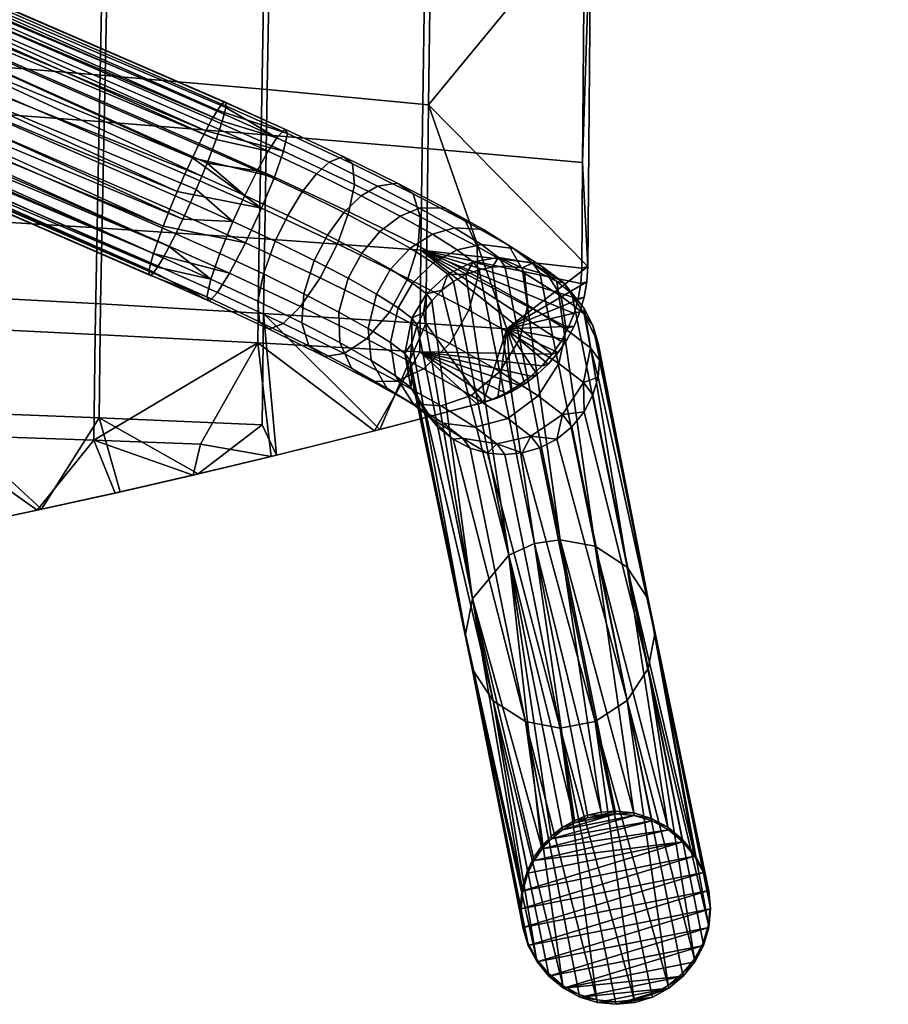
# Model space of a CAD drawing. Header units: millimetres. Extents: x -294 to 294, y -233 to 281.
# Tile 35 of 66: x 175 to 248, y -233 to -150. Entities that reach past the tile are written whole.
import ezdxf

# ---------------------------------------------------------------- set-up
doc = ezdxf.new("R2010")
doc.units = ezdxf.units.MM
doc.header["$MEASUREMENT"] = 0
for name, color, linetype, true_color in [('kryt', 7, 'Continuous', 0x000000), ('nozky', 7, 'Continuous', 0x1e1e1e), ('podnoz', 252, 'Continuous', 0x696969), ('ram', 7, 'Continuous', 0x000000)]:
    doc.layers.add(name, color=color, linetype=linetype, true_color=true_color)

msp = doc.modelspace()

# ---------------------------------------------------------------- meshes
at = {"layer": 'kryt'}
mesh = msp.add_polyface(dxfattribs=at)
corners = [(147.558, -180.503, 458.536), (147.045, -181.369, 448.524), (152.202, -179.626, 449.2), (156.452, -177.235, 459.447), (157.247, -177.576, 449.877), (141.795, -182.814, 447.852), (138.385, -182.865, 457.64), (164.947, -173.024, 460.289), (162.154, -175.214, 450.549), (166.898, -172.538, 451.21), (171.71, -168.729, 460.888), (171.453, -169.55, 451.854), (172.265, -168.97, 451.97), (202.119, -126.137, 461.8), (202.25, -126.132, 456.024), (202.389, -125.679, 456.036), (204.006, -119.295, 461.645), (203.838, -120.387, 456.136), (204.999, -115.025, 456.17), (203.124, -122.734, 461.73), (204.969, -114.801, 461.515), (148.378, -171.325, 445.074), (138.165, -174.237, 443.821), (134.433, -165.484, 440.101), (144.433, -162.847, 441.258), (153.879, -121.013, 431.98), (145.352, -123.623, 431.095), (140.641, -115.709, 428.889), (149.118, -113.813, 429.722), (158.052, -119.576, 432.426), (153.308, -112.783, 430.15), (166.716, -124.252, 435.529), (162.694, -126.341, 435.081), (162.129, -117.9, 432.859), (174.249, -119.107, 436.334), (169.844, -113.531, 433.639), (184.85, -117.496, 440.054), (178.497, -124.627, 439.394), (180.865, -112.644, 436.981), (193.461, -113.513, 443.926), (188.631, -122.275, 443.474), (189.97, -109.265, 440.506), (140.677, -128.842, 431.451), (136.617, -125.875, 430.229), (153.358, -128.284, 433.561), (148.23, -128.51, 432.649), (158.468, -128.059, 434.565), (169.091, -127.591, 437.092), (163.704, -127.829, 435.717), (174.781, -127.341, 438.826), (156.132, -161.958, 443.873), (148.55, -158.663, 440.858), (140.909, -155.342, 438.2), (163.573, -165.192, 447.279), (147.045, -181.369, 448.524), (141.795, -182.814, 447.852), (186.283, -126.834, 443.619), (180.359, -127.095, 440.893), (196.703, -117.678, 447.668), (191.913, -126.587, 446.913), (199.682, -121.739, 451.712), (197.409, -126.345, 451.096), (202.607, -111.454, 451.883), (203.838, -120.387, 456.136), (202.389, -125.679, 456.036), (202.25, -126.132, 456.024), (152.202, -179.626, 449.2), (162.154, -175.214, 450.549), (157.247, -177.576, 449.877), (170.787, -168.328, 451.11), (166.898, -172.538, 451.21), (171.453, -169.55, 451.854), (172.265, -168.97, 451.97)]
mesh.append_faces([[corners[k] for k in face] for face in [(0, 1, 2, 2), (3, 2, 4, 4), (0, 5, 1, 1), (0, 6, 5, 5), (7, 8, 9, 9), (10, 9, 11, 11), (7, 3, 8, 8), (9, 10, 7, 7), (11, 12, 10, 10), (2, 3, 0, 0), (8, 3, 4, 4), (13, 14, 15, 15), (16, 17, 18, 18), (19, 15, 17, 17), (19, 13, 15, 15), (16, 18, 20, 20), (16, 19, 17, 17), (21, 22, 23, 24), (25, 26, 27, 28), (29, 25, 28, 30), (31, 32, 29, 33), (34, 31, 33, 35), (36, 37, 34, 38), (39, 40, 36, 41), (42, 43, 26, 26), (44, 26, 25, 25), (44, 45, 26, 26), (46, 44, 25, 25), (29, 32, 46, 25), (47, 31, 34, 34), (48, 32, 31, 31), (42, 26, 45, 45), (46, 32, 48, 48), (47, 48, 31, 31), (49, 47, 34, 34), (50, 24, 51, 51), (52, 51, 24, 24), (50, 53, 21, 21), (24, 50, 21, 21), (22, 21, 54, 55), (56, 57, 40, 40), (37, 36, 57, 57), (49, 37, 57, 57), (57, 36, 40, 40), (39, 58, 59, 40), (56, 40, 59, 59), (49, 34, 37, 37), (60, 61, 58, 58), (59, 58, 61, 61), (60, 62, 63, 64), (60, 65, 61, 61), (66, 54, 21, 21), (67, 68, 21, 21), (21, 68, 66, 66), (69, 70, 53, 53), (67, 21, 53, 53), (53, 70, 67, 67), (69, 71, 70, 70), (64, 65, 60, 60), (72, 71, 69, 69)]])
at = {"layer": 'nozky'}
mesh = msp.add_polyface(dxfattribs=at)
corners = [(246.692, 260.476), (233.308, 260.476), (247.41, 261.888), (247.85, 263.411), (232.59, 261.888), (245.708, 259.217), (234.292, 259.217), (236.892, 257.394), (243.108, 257.394), (241.588, 256.91), (244.5, 258.175), (240, 256.746), (238.412, 256.91), (235.5, 258.175), (232.15, 263.411), (232, 265), (247.85, 262.903, 2), (247.41, 261.888), (247.85, 263.411), (246.692, 259.968, 2), (245.708, 259.217), (246.692, 260.476), (247.41, 261.38, 2), (244.5, 257.667, 2), (243.108, 257.394), (244.5, 258.175), (241.588, 256.402, 2), (240, 256.746), (241.588, 256.91), (243.108, 256.886, 2), (245.708, 258.709, 2), (232.59, 261.38, 2), (232.59, 261.888), (233.308, 260.476), (232.15, 262.903, 2), (232.15, 263.411), (236.892, 256.886, 2), (236.892, 257.394), (238.412, 256.91), (234.292, 258.709, 2), (234.292, 259.217), (235.5, 258.175), (235.5, 257.667, 2), (233.308, 259.968, 2), (238.412, 256.402, 2), (248, 264.492, 2), (240, 256.238, 2), (232, 264.492, 2), (248, 265), (224.936, -216.732, 2), (224.981, -216.952), (223.794, -217.041), (226.511, -216.889, 2), (223.75, -216.821, 2)]
mesh.append_faces([[corners[k] for k in face] for face in [(0, 1, 2, 2), (3, 2, 4, 4), (0, 5, 6, 6), (7, 8, 9, 9), (8, 7, 10, 10), (5, 10, 6, 6), (9, 11, 12, 12), (10, 7, 13, 13), (13, 6, 10, 10), (0, 6, 1, 1), (4, 14, 3, 3), (15, 3, 14, 14), (2, 1, 4, 4), (9, 12, 7, 7), (16, 17, 18, 18), (19, 20, 21, 21), (22, 21, 17, 17), (23, 24, 25, 25), (26, 27, 28, 28), (29, 28, 24, 24), (30, 25, 20, 20), (31, 32, 33, 33), (34, 35, 32, 32), (36, 37, 38, 38), (39, 40, 41, 41), (42, 41, 37, 37), (40, 43, 33, 33), (44, 38, 27, 27), (22, 19, 21, 21), (19, 30, 20, 20), (17, 16, 22, 22), (29, 26, 28, 28), (24, 23, 29, 29), (25, 30, 23, 23), (16, 18, 45, 45), (39, 43, 40, 40), (43, 31, 33, 33), (41, 42, 39, 39), (44, 27, 46, 46), (44, 36, 38, 38), (37, 36, 42, 42), (46, 27, 26, 26), (32, 31, 34, 34), (35, 34, 47, 47), (48, 45, 18, 18), (49, 50, 51, 51), (49, 52, 50, 50), (51, 53, 49, 49)]])
mesh = msp.add_polyface(dxfattribs=at)
corners = [(231.653, -220.544), (232.389, -221.928), (216.998, -225), (217.142, -223.46), (230.654, -219.319), (219.577, -219.068), (226.555, -217.109), (228.054, -217.568), (229.434, -218.311), (218.771, -219.933), (218.1, -220.907), (232.844, -223.427), (217.156, -226.573), (220.508, -218.328), (224.981, -216.952), (221.54, -217.735), (222.641, -217.304), (217.577, -221.975), (223.794, -217.041), (218.1, -220.907), (217.577, -221.975), (217.533, -221.755, 2), (231.653, -220.544), (230.654, -219.319), (231.608, -220.324, 2), (233.002, -225), (232.844, -223.427), (232.957, -224.78, 2), (232.799, -223.207, 2), (232.389, -221.928), (232.344, -221.708, 2), (218.726, -219.713, 2), (219.577, -219.068), (218.771, -219.933), (220.464, -218.108, 2), (221.54, -217.735), (220.508, -218.328), (219.533, -218.848, 2), (228.054, -217.568), (229.389, -218.091, 2), (229.434, -218.311), (222.597, -217.084, 2), (223.794, -217.041), (222.641, -217.304), (224.981, -216.952), (226.511, -216.889, 2), (226.555, -217.109), (228.009, -217.349, 2), (221.495, -217.515, 2), (218.056, -220.687, 2), (230.61, -219.099, 2), (216.954, -224.78, 2), (217.142, -223.46), (216.998, -225), (217.098, -223.24, 2), (223.75, -216.821, 2)]
mesh.append_faces([[corners[k] for k in face] for face in [(0, 1, 2, 2), (0, 3, 4, 4), (5, 6, 7, 7), (7, 8, 9, 9), (4, 10, 8, 8), (11, 12, 1, 1), (6, 13, 14, 14), (14, 15, 16, 16), (15, 14, 13, 13), (6, 5, 13, 13), (9, 8, 10, 10), (17, 10, 4, 4), (7, 9, 5, 5), (4, 3, 17, 17), (0, 2, 3, 3), (16, 18, 14, 14), (19, 20, 21, 21), (22, 23, 24, 24), (25, 26, 27, 27), (28, 26, 29, 29), (22, 30, 29, 29), (31, 32, 33, 33), (34, 35, 36, 36), (36, 32, 37, 37), (38, 39, 40, 40), (41, 42, 43, 43), (44, 45, 46, 46), (46, 47, 38, 38), (43, 35, 48, 48), (33, 19, 49, 49), (40, 50, 23, 23), (51, 52, 53, 53), (20, 52, 54, 54), (23, 50, 24, 24), (31, 33, 49, 49), (40, 39, 50, 50), (39, 38, 47, 47), (28, 27, 26, 26), (30, 28, 29, 29), (22, 24, 30, 30), (34, 36, 37, 37), (34, 48, 35, 35), (41, 43, 48, 48), (47, 46, 45, 45), (42, 41, 55, 55), (37, 32, 31, 31), (54, 21, 20, 20), (54, 52, 51, 51), (21, 49, 19, 19)]])
mesh = msp.add_polyface(dxfattribs=at)
corners = [(217.611, -228.072), (232.844, -223.427), (233.002, -225), (231.675, -229.454), (220.566, -231.689), (232.404, -228.07), (230.682, -230.681), (232.852, -226.571), (219.346, -230.681), (223.445, -232.891), (229.465, -231.69), (225.019, -233.048), (226.592, -232.891), (228.088, -232.432), (221.946, -232.432), (218.347, -229.456), (217.156, -226.573), (216.998, -225), (232.389, -221.928), (232.807, -226.352, 2), (232.852, -226.571), (233.002, -225), (229.465, -231.69), (228.043, -232.213, 2), (228.088, -232.432), (226.547, -232.671, 2), (226.592, -232.891), (229.421, -231.47, 2), (230.682, -230.681), (225.019, -233.048), (223.445, -232.891), (224.975, -232.828, 2), (223.4, -232.671, 2), (221.946, -232.432), (220.566, -231.689), (221.902, -232.212, 2), (219.346, -230.681), (220.522, -231.469, 2), (231.675, -229.454), (230.637, -230.461, 2), (219.301, -230.461, 2), (218.347, -229.456), (232.404, -228.07), (231.631, -229.234, 2), (218.303, -229.236, 2), (217.611, -228.072), (232.36, -227.85, 2), (217.112, -226.353, 2), (216.998, -225), (217.156, -226.573), (217.567, -227.852, 2), (232.957, -224.78, 2), (216.954, -224.78, 2)]
mesh.append_faces([[corners[k] for k in face] for face in [(0, 1, 2, 2), (3, 4, 5, 5), (6, 4, 3, 3), (7, 5, 8, 8), (9, 10, 11, 11), (12, 11, 13, 13), (10, 13, 11, 11), (6, 10, 14, 14), (2, 7, 15, 15), (4, 6, 14, 14), (14, 10, 9, 9), (4, 8, 5, 5), (0, 16, 1, 1), (7, 8, 15, 15), (0, 2, 15, 15), (17, 18, 16, 16), (19, 20, 21, 21), (22, 23, 24, 24), (25, 26, 24, 24), (27, 22, 28, 28), (25, 29, 26, 26), (30, 29, 31, 31), (30, 32, 33, 33), (34, 33, 35, 35), (36, 34, 37, 37), (28, 38, 39, 39), (40, 41, 36, 36), (42, 43, 38, 38), (44, 45, 41, 41), (46, 42, 20, 20), (47, 48, 49, 49), (49, 45, 50, 50), (21, 51, 19, 19), (22, 27, 23, 23), (43, 39, 38, 38), (27, 28, 39, 39), (29, 25, 31, 31), (34, 35, 37, 37), (33, 32, 35, 35), (30, 31, 32, 32), (24, 23, 25, 25), (46, 20, 19, 19), (41, 40, 44, 44), (48, 47, 52, 52), (50, 47, 49, 49), (44, 50, 45, 45), (43, 42, 46, 46), (36, 37, 40, 40)]])
at = {"layer": 'podnoz'}
mesh = msp.add_polyface(dxfattribs=at)
corners = [(109.851, -122.226, 435.6), (109.461, -123.505, 433.845), (27.605, -87.121, 426.931), (27.767, -86.55, 427.834), (110, -121.265, 438.436), (27.897, -85.962, 429.166), (27.917, -85.589, 430.669), (108.812, -125.305, 432.437), (27.084, -88.671, 425.313), (27.378, -87.83, 426.078), (191.975, -156.841, 447.81), (109.649, -121.372, 441.66), (27.808, -85.49, 432.276), (27.565, -85.696, 433.893), (107.752, -124.695, 446.44), (108.821, -122.652, 444.525), (26.215, -87.941, 437.852), (25.669, -89.019, 438.673), (27.2, -86.205, 435.417), (26.738, -86.976, 436.758), (26.319, -90.677, 424.181), (26.729, -89.629, 424.67), (146.949, -98.696, 439.87), (146.949, -98.397, 442.855), (129.569, -137.887, 446.804), (129.569, -138.185, 443.819), (102.089, -126.21, 442.621), (102.089, -125.911, 445.606), (119.469, -86.422, 441.657), (119.469, -86.721, 438.672), (119.469, -86.721, 438.672), (119.469, -86.422, 441.657), (123.423, -84.974, 441.512), (123.423, -85.273, 438.527), (127.7, -84.399, 441.455), (127.7, -84.698, 438.47), (131.999, -84.771, 441.492), (131.999, -85.069, 438.507), (136.017, -86.03, 441.618), (136.017, -86.328, 438.633), (139.672, -88.115, 441.826), (139.672, -88.413, 438.841), (142.862, -91.007, 442.116), (142.862, -91.305, 439.131), (145.338, -94.524, 442.467), (145.338, -94.823, 439.482), (146.949, -98.397, 442.855), (146.949, -98.696, 439.87), (131.999, -85.069, 438.507), (139.672, -88.413, 438.841), (142.862, -91.305, 439.131), (136.017, -86.328, 438.633), (145.338, -94.823, 439.482), (127.7, -84.698, 438.47), (123.423, -85.273, 438.527), (146.949, -98.696, 439.87), (129.569, -138.185, 443.819), (119.469, -86.721, 438.672), (102.089, -126.21, 442.621), (131.999, -84.771, 441.492), (142.862, -91.007, 442.116), (139.672, -88.115, 441.826), (136.017, -86.03, 441.618), (145.338, -94.524, 442.467), (127.7, -84.399, 441.455), (123.423, -84.974, 441.512), (146.949, -98.397, 442.855), (129.569, -137.887, 446.804), (119.469, -86.422, 441.657), (102.089, -125.911, 445.606), (132.994, -132.068, 441.991), (214.648, -128.473, 441.209), (214.645, -129.035, 438.264), (132.99, -132.63, 439.047), (133.047, -132.628, 444.936), (214.701, -129.033, 444.153)]
mesh.append_faces([[corners[k] for k in face] for face in [(0, 1, 2, 3), (4, 0, 5, 6), (1, 7, 8, 9), (10, 4, 11, 11), (11, 4, 12, 13), (14, 15, 16, 17), (15, 11, 18, 19), (20, 21, 7, 7), (21, 8, 7, 7), (3, 5, 0, 0), (19, 16, 15, 15), (13, 18, 11, 11), (22, 23, 24, 25), (26, 27, 28, 29), (30, 31, 32, 33), (33, 32, 34, 35), (35, 34, 36, 37), (37, 36, 38, 39), (39, 38, 40, 41), (41, 40, 42, 43), (43, 42, 44, 45), (45, 44, 46, 47), (48, 49, 50, 50), (51, 49, 48, 48), (52, 53, 48, 48), (52, 48, 50, 50), (54, 53, 55, 55), (56, 57, 55, 55), (54, 55, 57, 57), (58, 57, 56, 56), (52, 55, 53, 53), (59, 60, 61, 61), (62, 59, 61, 61), (63, 59, 64, 64), (63, 60, 59, 59), (65, 66, 64, 64), (67, 66, 68, 68), (65, 68, 66, 66), (69, 67, 68, 68), (63, 64, 66, 66), (70, 71, 72, 73), (74, 75, 71, 70)]])
mesh = msp.add_polyface(dxfattribs=at)
corners = [(106.996, -129.674, 431.565), (189.561, -164.252, 439.275), (189.079, -165.35, 439.332), (108.812, -125.305, 432.437), (190.486, -162.029, 439.715), (190.036, -163.132, 439.402), (191.771, -158.473, 442.464), (191.544, -159.182, 441.612), (109.461, -123.505, 433.845), (191.251, -160.023, 440.846), (190.895, -160.981, 440.204), (109.851, -122.226, 435.6), (110, -121.265, 438.436), (192.083, -156.941, 446.203), (192.064, -157.314, 444.699), (191.975, -156.841, 447.81), (109.649, -121.372, 441.66), (108.821, -122.652, 444.525), (191.366, -157.557, 450.951), (107.752, -124.695, 446.44), (189.835, -160.371, 454.207), (190.382, -159.292, 453.385), (189.255, -161.577, 454.796), (106.543, -127.273, 447.377), (188.626, -162.949, 455.144), (187.979, -164.427, 455.192), (187.355, -165.925, 454.907), (105.272, -130.249, 447.14), (186.794, -167.35, 454.297), (104.245, -132.938, 445.642), (186.328, -168.614, 453.409), (185.977, -169.659, 452.32), (103.661, -134.781, 443.351), (185.744, -170.457, 451.117), (185.614, -171.045, 449.785), (185.595, -171.418, 448.282), (103.511, -135.742, 440.515), (185.703, -171.517, 446.675), (103.863, -135.635, 437.291), (185.946, -171.311, 445.058), (186.312, -170.802, 443.533), (104.69, -134.355, 434.426), (186.773, -170.031, 442.193), (187.296, -169.066, 441.099), (187.843, -167.988, 440.278), (105.759, -132.312, 432.511), (188.435, -166.755, 439.679), (129.569, -138.185, 443.819), (129.569, -137.887, 446.804), (102.089, -125.911, 445.606), (102.089, -126.21, 442.621)]
mesh.append_faces([[corners[k] for k in face] for face in [(0, 1, 2, 2), (3, 4, 5, 5), (5, 1, 0, 0), (6, 7, 8, 8), (9, 10, 3, 3), (3, 8, 9, 9), (11, 12, 13, 14), (8, 11, 6, 6), (15, 13, 12, 12), (16, 17, 18, 18), (0, 3, 5, 5), (19, 20, 21, 21), (22, 23, 24, 24), (24, 23, 25, 25), (22, 20, 19, 19), (26, 27, 28, 28), (28, 29, 30, 30), (31, 32, 33, 33), (33, 32, 34, 34), (29, 31, 30, 30), (27, 26, 25, 25), (35, 36, 37, 37), (38, 39, 37, 37), (34, 36, 35, 35), (38, 40, 39, 39), (19, 21, 17, 17), (40, 41, 42, 42), (42, 41, 43, 43), (44, 45, 46, 46), (46, 0, 2, 2), (45, 44, 43, 43), (19, 23, 22, 22), (28, 27, 29, 29), (34, 32, 36, 36), (37, 36, 38, 38), (43, 41, 45, 45), (46, 45, 0, 0), (40, 38, 41, 41), (31, 29, 32, 32), (25, 23, 27, 27), (47, 48, 49, 50)]])
mesh = msp.add_polyface(dxfattribs=at)
corners = [(193.685, -164.757, 439.355), (192.675, -166.951, 439.286), (189.561, -164.252, 439.275), (190.036, -163.132, 439.402), (189.079, -165.35, 439.332), (190.486, -162.029, 439.715), (189.255, -161.577, 454.796), (196.185, -163.199, 454.126), (189.835, -160.371, 454.207), (193.73, -168.765, 454.826), (195.097, -165.831, 455.062), (187.979, -164.427, 455.192), (187.355, -165.925, 454.907), (188.626, -162.949, 455.144), (192.387, -171.313, 453.332), (186.794, -167.35, 454.297), (186.328, -168.614, 453.409), (191.36, -172.958, 451.046), (185.977, -169.659, 452.32), (185.744, -170.457, 451.117), (190.685, -173.685, 448.217), (185.614, -171.045, 449.785), (190.798, -171.824, 442.142), (190.461, -173.322, 445), (185.946, -171.311, 445.058), (186.312, -170.802, 443.533), (191.561, -169.644, 440.23), (187.843, -167.988, 440.278), (188.435, -166.755, 439.679), (187.296, -169.066, 441.099), (185.595, -171.418, 448.282), (185.703, -171.517, 446.675), (186.773, -170.031, 442.193), (108.812, -125.305, 432.437), (190.895, -160.981, 440.204), (109.461, -123.505, 433.845), (191.544, -159.182, 441.612), (191.251, -160.023, 440.846), (109.851, -122.226, 435.6), (191.934, -157.902, 443.367), (191.771, -158.473, 442.464), (192.064, -157.314, 444.699), (109.649, -121.372, 441.66), (191.732, -157.048, 449.427), (191.975, -156.841, 447.81), (108.821, -122.652, 444.525), (190.904, -158.328, 452.291), (191.366, -157.557, 450.951), (190.382, -159.292, 453.385), (133.546, -142.999, 449.429), (215.201, -139.404, 448.647), (215.077, -136.462, 449.208), (133.422, -140.057, 449.991), (133.648, -145.709, 447.648), (215.303, -142.114, 446.865), (133.701, -147.49, 444.936), (215.355, -143.895, 444.153), (133.697, -148.052, 441.991), (215.352, -144.458, 441.209), (133.645, -147.493, 439.047), (215.299, -143.898, 438.264), (133.54, -145.714, 436.335), (215.195, -142.119, 435.552), (133.404, -143.005, 434.553), (215.058, -139.41, 433.771), (133.269, -140.064, 433.992), (214.923, -136.469, 433.209), (133.145, -137.121, 434.553), (214.799, -133.526, 433.771), (133.043, -134.411, 436.335), (214.697, -130.816, 435.552), (132.99, -132.63, 439.047), (214.645, -129.035, 438.264), (133.151, -134.406, 447.648), (214.805, -130.812, 446.865), (214.701, -129.033, 444.153), (133.047, -132.628, 444.936), (133.287, -137.115, 449.429), (214.942, -133.52, 448.647)]
mesh.append_faces([[corners[k] for k in face] for face in [(0, 1, 2, 3), (4, 2, 1, 1), (0, 3, 5, 5), (6, 7, 8, 8), (9, 10, 11, 12), (10, 13, 11, 11), (14, 9, 15, 16), (17, 14, 18, 19), (20, 17, 19, 21), (22, 23, 24, 25), (1, 26, 27, 28), (26, 22, 29, 27), (23, 20, 30, 31), (15, 9, 12, 12), (14, 16, 18, 18), (20, 21, 30, 30), (22, 25, 32, 32), (1, 28, 4, 4), (22, 32, 29, 29), (23, 31, 24, 24), (33, 34, 5, 5), (35, 36, 37, 37), (38, 39, 40, 40), (38, 41, 39, 39), (42, 43, 44, 44), (45, 46, 47, 47), (43, 42, 47, 47), (45, 48, 46, 46), (49, 50, 51, 52), (53, 54, 50, 49), (55, 56, 54, 53), (57, 58, 56, 55), (59, 60, 58, 57), (61, 62, 60, 59), (63, 64, 62, 61), (65, 66, 64, 63), (67, 68, 66, 65), (69, 70, 68, 67), (71, 72, 70, 69), (73, 74, 75, 76), (77, 78, 74, 73), (52, 51, 78, 77)]])
mesh = msp.add_polyface(dxfattribs=at)
corners = [(205.087, -167.788, 435.161), (207.622, -169.217, 432.141), (205.968, -170.976, 431.723), (203.553, -169.616, 434.599), (206.789, -166.494, 436.195), (209.513, -168.028, 432.951), (202.036, -166.194, 437.558), (200.647, -168.097, 436.882), (203.513, -164.781, 438.769), (204.883, -163.961, 440.292), (208.429, -165.814, 437.506), (206.56, -163.714, 442.765), (210.523, -165.786, 439.651), (197.295, -166.446, 438.506), (199.538, -170.243, 436.848), (196.234, -168.615, 438.449), (198.517, -164.46, 439.263), (199.731, -162.919, 440.602), (200.792, -161.946, 442.274), (201.986, -161.461, 444.981), (202.78, -162.091, 448.064), (207.882, -164.604, 445.591), (202.927, -163.816, 450.808), (208.48, -166.551, 448.117), (202.468, -166.137, 452.648), (208.302, -169.011, 449.821), (201.501, -168.826, 453.556), (207.446, -171.755, 450.674), (193.685, -164.757, 439.355), (192.675, -166.951, 439.286), (194.726, -162.687, 440.155), (195.659, -161.014, 441.559), (196.387, -159.885, 443.31), (197.061, -159.158, 446.139), (197.285, -159.521, 449.356), (196.948, -161.019, 452.215), (196.185, -163.199, 454.126), (195.097, -165.831, 455.062), (193.73, -168.765, 454.826), (200.039, -171.715, 453.342), (195.241, -171.365, 439.365), (191.561, -169.644, 440.23), (190.486, -162.029, 439.715), (190.895, -160.981, 440.204), (191.251, -160.023, 440.846), (191.544, -159.182, 441.612), (191.771, -158.473, 442.464), (191.975, -156.841, 447.81), (191.732, -157.048, 449.427), (190.382, -159.292, 453.385), (189.835, -160.371, 454.207), (191.366, -157.557, 450.951), (190.904, -158.328, 452.291), (192.064, -157.314, 444.699), (192.083, -156.941, 446.203), (191.934, -157.902, 443.367), (189.255, -161.577, 454.796), (188.626, -162.949, 455.144)]
mesh.append_faces([[corners[k] for k in face] for face in [(0, 1, 2, 3), (4, 5, 1, 0), (6, 0, 3, 7), (8, 4, 0, 6), (9, 10, 4, 8), (11, 12, 10, 9), (13, 7, 14, 15), (16, 6, 7, 13), (17, 8, 6, 16), (18, 9, 8, 17), (19, 11, 9, 18), (20, 21, 11, 19), (22, 23, 21, 20), (24, 25, 23, 22), (26, 27, 25, 24), (28, 13, 15, 29), (30, 16, 13, 28), (31, 17, 16, 30), (32, 18, 17, 31), (33, 19, 18, 32), (34, 20, 19, 33), (35, 22, 20, 34), (36, 24, 22, 35), (37, 26, 24, 36), (38, 39, 26, 37), (29, 15, 40, 41), (30, 28, 42, 42), (31, 30, 43, 44), (32, 31, 45, 46), (34, 33, 47, 48), (36, 35, 49, 50), (35, 34, 51, 52), (33, 32, 53, 54), (30, 42, 43, 43), (31, 44, 45, 45), (32, 46, 55, 55), (32, 55, 53, 53), (33, 54, 47, 47), (35, 52, 49, 49), (34, 48, 51, 51), (36, 56, 37, 37), (56, 57, 37, 37)]])
mesh = msp.add_polyface(dxfattribs=at)
corners = [(209.577, -170.445, 428.539), (210.815, -171.394, 424.555), (209.009, -173.05, 424.498), (207.83, -172.147, 428.292), (211.613, -169.348, 429.081), (212.943, -170.367, 424.802), (213.648, -168.902, 429.81), (215.087, -170.005, 425.179), (216.358, -169.238, 431.047), (217.967, -170.471, 425.87), (218.813, -170.767, 432.519), (220.607, -172.142, 426.743), (220.375, -173.258, 433.891), (222.328, -174.754, 427.606), (209.513, -168.028, 432.951), (207.622, -169.217, 432.141), (211.376, -167.474, 433.996), (213.818, -167.642, 435.727), (215.979, -168.986, 437.74), (217.292, -171.319, 439.573), (217.56, -174.021, 440.844), (220.8, -176.058, 434.873), (208.429, -165.814, 437.506), (206.789, -166.494, 436.195), (210.523, -165.786, 439.651), (212.304, -166.915, 442.118), (213.292, -169.066, 444.337), (213.358, -171.654, 445.849), (212.599, -174.448, 446.627), (216.883, -176.861, 441.525), (207.882, -164.604, 445.591), (206.56, -163.714, 442.765), (208.48, -166.551, 448.117), (208.302, -169.011, 449.821), (207.446, -171.755, 450.674), (205.897, -174.6, 450.503), (210.973, -177.254, 446.516), (209.456, -173.641, 420.572), (208.754, -174.638, 420.666), (211.285, -172.015, 420.434), (210.31, -172.756, 420.494), (212.344, -171.438, 420.394), (214.555, -170.802, 420.374), (213.448, -171.034, 420.375), (215.633, -170.727, 420.389), (218.577, -171.278, 420.515), (217.088, -170.856, 420.436), (221.288, -173.042, 420.77), (220.009, -172.012, 420.628), (222.327, -174.311, 420.932), (207.78, -175.125, 424.641)]
mesh.append_faces([[corners[k] for k in face] for face in [(0, 1, 2, 3), (4, 5, 1, 0), (6, 7, 5, 4), (8, 9, 7, 6), (10, 11, 9, 8), (12, 13, 11, 10), (14, 4, 0, 15), (16, 6, 4, 14), (17, 8, 6, 16), (18, 10, 8, 17), (19, 12, 10, 18), (20, 21, 12, 19), (22, 16, 14, 23), (24, 17, 16, 22), (25, 18, 17, 24), (26, 19, 18, 25), (27, 20, 19, 26), (28, 29, 20, 27), (30, 25, 24, 31), (32, 26, 25, 30), (33, 27, 26, 32), (34, 28, 27, 33), (35, 36, 28, 34), (2, 37, 38, 38), (1, 39, 40, 40), (1, 41, 39, 39), (40, 37, 2, 2), (5, 42, 43, 43), (7, 44, 42, 42), (9, 45, 46, 46), (11, 47, 48, 48), (48, 45, 9, 9), (46, 44, 7, 7), (43, 41, 5, 5), (2, 1, 40, 40), (1, 5, 41, 41), (7, 9, 46, 46), (9, 11, 48, 48), (5, 7, 42, 42), (11, 13, 49, 49), (49, 47, 11, 11), (50, 2, 38, 38)]])
mesh = msp.add_polyface(dxfattribs=at)
corners = [(207.83, -172.147, 428.292), (209.009, -173.05, 424.498), (207.78, -175.125, 424.641), (206.618, -174.235, 428.381), (206.402, -179.975, 429.938), (207.703, -180.971, 425.752), (209.424, -183.583, 426.615), (207.965, -182.465, 431.31), (205.977, -177.174, 428.955), (207.179, -178.095, 425.088), (205.968, -170.976, 431.723), (204.783, -173.081, 431.763), (207.622, -169.217, 432.141), (209.577, -170.445, 428.539), (204.348, -178.684, 433.723), (205.661, -181.017, 435.556), (204.08, -175.982, 432.452), (203.553, -169.616, 434.599), (202.402, -171.74, 434.598), (204.453, -180.463, 441.581), (207.822, -182.361, 437.569), (210.264, -182.529, 439.299), (206.547, -180.435, 443.726), (202.672, -179.334, 439.115), (201.684, -177.183, 436.895), (201.618, -174.595, 435.383), (200.647, -168.097, 436.882), (199.538, -170.243, 436.848), (203.949, -176.859, 449.224), (208.774, -179.38, 445.434), (210.973, -177.254, 446.516), (205.897, -174.6, 450.503), (202.076, -178.098, 447.239), (200.399, -178.344, 444.766), (199.077, -177.455, 441.939), (198.479, -175.508, 439.413), (198.657, -173.048, 437.709), (200.039, -171.715, 453.342), (207.446, -171.755, 450.674), (201.501, -168.826, 453.556), (198.382, -174.116, 451.922), (196.916, -175.556, 449.739), (195.722, -176.041, 447.032), (194.929, -175.411, 443.95), (194.781, -173.686, 441.205), (195.241, -171.365, 439.365), (196.234, -168.615, 438.449), (192.387, -171.313, 453.332), (193.73, -168.765, 454.826), (191.36, -172.958, 451.046), (190.685, -173.685, 448.217), (190.461, -173.322, 445), (190.798, -171.824, 442.142), (191.561, -169.644, 440.23), (207.635, -178.698, 421.088), (207.768, -180.145, 421.25), (207.774, -177.22, 420.928), (208.221, -175.708, 420.772)]
mesh.append_faces([[corners[k] for k in face] for face in [(0, 1, 2, 3), (4, 5, 6, 7), (8, 9, 5, 4), (3, 2, 9, 8), (10, 0, 3, 11), (12, 13, 0, 10), (14, 4, 7, 15), (16, 8, 4, 14), (11, 3, 8, 16), (17, 10, 11, 18), (19, 20, 21, 22), (23, 15, 20, 19), (24, 14, 15, 23), (25, 16, 14, 24), (18, 11, 16, 25), (26, 17, 18, 27), (28, 29, 30, 31), (32, 22, 29, 28), (33, 19, 22, 32), (34, 23, 19, 33), (35, 24, 23, 34), (36, 25, 24, 35), (27, 18, 25, 36), (37, 31, 38, 39), (40, 28, 31, 37), (41, 32, 28, 40), (42, 33, 32, 41), (43, 34, 33, 42), (44, 35, 34, 43), (45, 36, 35, 44), (46, 27, 36, 45), (47, 40, 37, 48), (49, 41, 40, 47), (50, 42, 41, 49), (51, 43, 42, 50), (52, 44, 43, 51), (53, 45, 44, 52), (9, 54, 55, 55), (9, 56, 54, 54), (9, 2, 56, 56), (2, 57, 56, 56), (5, 9, 55, 55)]])
mesh = msp.add_polyface(dxfattribs=at)
corners = [(223.248, -194.377, 210.438), (220.304, -193.826, 210.312), (217.088, -170.856, 420.436), (218.577, -171.278, 420.515), (225.959, -196.142, 210.693), (220.009, -172.012, 420.628), (221.288, -173.042, 420.77), (218.119, -194.134, 210.297), (214.555, -170.802, 420.374), (215.633, -170.727, 420.389), (215.956, -195.114, 210.357), (212.344, -171.438, 420.394), (213.448, -171.034, 420.375), (210.31, -172.756, 420.494), (211.285, -172.015, 420.434), (212.306, -201.798, 211.011), (207.635, -178.698, 421.088), (207.774, -177.22, 420.928), (220.8, -176.058, 434.873), (222.852, -177.63, 428.27), (222.328, -174.754, 427.606), (220.375, -173.258, 433.891), (220.185, -178.936, 435.44), (222.276, -180.539, 428.71), (218.446, -181.676, 435.495), (220.507, -183.254, 428.865), (215.876, -183.583, 434.961), (217.834, -185.083, 428.659), (213.13, -184.33, 434.019), (214.944, -185.72, 428.179), (207.965, -182.465, 431.31), (209.424, -183.583, 426.615), (212.065, -185.254, 427.488), (210.42, -183.994, 432.782), (216.883, -176.861, 441.525), (217.56, -174.021, 440.844), (215.193, -179.631, 441.49), (212.784, -181.64, 440.658), (210.264, -182.529, 439.299), (207.822, -182.361, 437.569), (205.661, -181.017, 435.556), (210.973, -177.254, 446.516), (212.599, -174.448, 446.627), (208.774, -179.38, 445.434), (206.547, -180.435, 443.726), (207.78, -175.125, 424.641), (208.754, -174.638, 420.666), (208.221, -175.708, 420.772), (223.069, -175.734, 421.105), (222.327, -174.311, 420.932), (223.497, -177.213, 421.277), (223.631, -178.659, 421.439), (223.497, -180.107, 421.596), (223.069, -181.588, 421.749), (222.327, -183.014, 421.889), (220.009, -185.324, 422.092), (221.288, -184.288, 422.006), (208.938, -183.046, 421.595), (209.977, -184.315, 421.758), (211.256, -185.345, 421.899), (207.703, -180.971, 425.752), (208.196, -181.624, 421.422), (207.768, -180.145, 421.25)]
mesh.append_faces([[corners[k] for k in face] for face in [(0, 1, 2, 3), (4, 0, 5, 6), (1, 7, 8, 9), (7, 10, 11, 12), (13, 14, 10, 10), (14, 11, 10, 10), (7, 12, 8, 8), (9, 2, 1, 1), (0, 3, 5, 5), (15, 16, 17, 17), (18, 19, 20, 21), (22, 23, 19, 18), (24, 25, 23, 22), (26, 27, 25, 24), (28, 29, 27, 26), (30, 31, 32, 33), (34, 22, 18, 35), (36, 24, 22, 34), (37, 26, 24, 36), (38, 28, 26, 37), (39, 33, 28, 38), (40, 30, 33, 39), (41, 36, 34, 42), (43, 37, 36, 41), (44, 38, 37, 43), (45, 46, 47, 47), (20, 48, 49, 49), (20, 50, 48, 48), (20, 19, 51, 50), (52, 51, 19, 19), (23, 53, 52, 52), (23, 54, 53, 53), (25, 55, 56, 56), (56, 54, 25, 25), (31, 57, 58, 58), (58, 59, 31, 31), (55, 25, 27, 27), (23, 25, 54, 54), (31, 60, 57, 57), (61, 57, 60, 60), (60, 62, 61, 61), (23, 52, 19, 19)]])
mesh = msp.add_polyface(dxfattribs=at)
corners = [(228.009, -217.349, 2), (226.511, -216.889, 2), (223.248, -194.377, 210.438), (215.956, -195.114, 210.357), (212.892, -198.808, 210.695), (209.456, -173.641, 420.572), (210.31, -172.756, 420.494), (218.119, -194.134, 210.297), (221.495, -217.515, 2), (218.726, -219.713, 2), (220.304, -193.826, 210.312), (223.75, -216.821, 2), (225.959, -196.142, 210.693), (229.389, -218.091, 2), (228.302, -201.759, 211.362), (232.799, -223.207, 2), (227.741, -198.833, 211.028), (223.497, -177.213, 421.277), (223.631, -178.659, 421.439), (222.327, -174.311, 420.932), (223.069, -175.734, 421.105), (208.754, -174.638, 420.666), (208.221, -175.708, 420.772), (221.288, -173.042, 420.77), (223.497, -180.107, 421.596), (227.741, -204.688, 211.672), (223.069, -181.588, 421.749), (222.327, -183.014, 421.889), (225.959, -207.388, 211.929), (221.288, -184.288, 422.006), (223.248, -209.165, 212.064), (220.009, -185.324, 422.092), (218.577, -186.065, 422.141), (217.088, -186.494, 422.155), (220.304, -209.73, 212.061), (215.633, -186.631, 422.138), (217.36, -209.179, 211.935), (214.177, -186.501, 422.091), (212.689, -186.079, 422.012), (214.649, -207.415, 211.681), (211.256, -185.345, 421.899), (209.977, -184.315, 421.758), (212.306, -201.798, 211.011), (212.868, -204.723, 211.345), (207.768, -180.145, 421.25), (207.635, -178.698, 421.088), (207.774, -177.22, 420.928), (217.098, -223.24, 2), (208.938, -183.046, 421.595), (208.196, -181.624, 421.422), (210.42, -183.994, 432.782), (212.065, -185.254, 427.488), (214.944, -185.72, 428.179), (213.13, -184.33, 434.019), (217.834, -185.083, 428.659), (209.424, -183.583, 426.615)]
mesh.append_faces([[corners[k] for k in face] for face in [(0, 1, 2, 2), (3, 4, 5, 6), (3, 7, 8, 8), (3, 9, 4, 4), (7, 10, 11, 11), (10, 2, 1, 1), (2, 12, 13, 13), (14, 15, 16, 16), (14, 16, 17, 18), (16, 12, 19, 20), (21, 5, 4, 4), (22, 21, 4, 4), (20, 17, 16, 16), (23, 19, 12, 12), (18, 24, 14, 14), (25, 14, 24, 26), (25, 26, 27, 27), (28, 25, 27, 29), (30, 28, 31, 32), (30, 32, 33, 33), (31, 28, 29, 29), (34, 30, 33, 35), (36, 34, 37, 38), (39, 36, 40, 41), (42, 43, 44, 45), (4, 42, 46, 22), (47, 42, 4, 4), (43, 39, 48, 49), (34, 35, 37, 37), (36, 38, 40, 40), (43, 49, 44, 44), (39, 41, 48, 48), (50, 51, 52, 53), (54, 32, 31, 31), (52, 35, 33, 33), (52, 37, 35, 35), (51, 40, 38, 38), (38, 37, 51, 51), (33, 32, 54, 54), (33, 54, 52, 52), (52, 51, 37, 37), (51, 55, 40, 40)]])
mesh = msp.add_polyface(dxfattribs=at)
corners = [(212.892, -198.808, 210.695), (218.056, -220.687, 2), (217.533, -221.755, 2), (215.956, -195.114, 210.357), (219.533, -218.848, 2), (218.726, -219.713, 2), (231.608, -220.324, 2), (227.741, -198.833, 211.028), (232.344, -221.708, 2), (223.248, -194.377, 210.438), (229.389, -218.091, 2), (228.009, -217.349, 2), (225.959, -196.142, 210.693), (230.61, -219.099, 2), (221.495, -217.515, 2), (220.464, -218.108, 2), (218.119, -194.134, 210.297), (222.597, -217.084, 2), (223.75, -216.821, 2), (220.304, -193.826, 210.312), (224.936, -216.732, 2), (226.511, -216.889, 2), (228.043, -232.213, 2), (229.421, -231.47, 2), (223.248, -209.165, 212.064), (230.637, -230.461, 2), (225.959, -207.388, 211.929), (226.547, -232.671, 2), (231.631, -229.234, 2), (220.304, -209.73, 212.061), (223.4, -232.671, 2), (224.975, -232.828, 2), (217.36, -209.179, 211.935), (221.902, -232.212, 2), (220.522, -231.469, 2), (214.649, -207.415, 211.681), (219.301, -230.461, 2), (232.36, -227.85, 2), (227.741, -204.688, 211.672), (228.302, -201.759, 211.362), (232.807, -226.352, 2), (232.957, -224.78, 2), (232.799, -223.207, 2), (218.303, -229.236, 2), (217.567, -227.852, 2), (212.868, -204.723, 211.345), (217.112, -226.353, 2), (216.954, -224.78, 2), (212.306, -201.798, 211.011), (217.098, -223.24, 2)]
mesh.append_faces([[corners[k] for k in face] for face in [(0, 1, 2, 2), (3, 4, 5, 5), (5, 1, 0, 0), (6, 7, 8, 8), (9, 10, 11, 11), (12, 13, 10, 10), (12, 6, 13, 13), (3, 14, 15, 15), (16, 17, 14, 14), (3, 15, 4, 4), (18, 19, 20, 20), (17, 16, 18, 18), (19, 21, 20, 20), (12, 7, 6, 6), (22, 23, 24, 24), (25, 26, 23, 23), (24, 27, 22, 22), (25, 28, 26, 26), (29, 30, 31, 31), (31, 27, 29, 29), (30, 32, 33, 33), (32, 34, 33, 33), (35, 36, 34, 34), (37, 38, 28, 28), (39, 40, 41, 41), (8, 7, 42, 42), (41, 42, 39, 39), (43, 36, 35, 35), (44, 43, 45, 45), (45, 46, 44, 44), (47, 48, 49, 49), (49, 0, 2, 2), (48, 47, 46, 46), (39, 38, 40, 40), (37, 40, 38, 38), (23, 26, 24, 24), (30, 29, 32, 32), (34, 32, 35, 35), (46, 45, 48, 48), (43, 35, 45, 45), (27, 24, 29, 29), (28, 38, 26, 26)]])
at = {"layer": 'ram'}
mesh = msp.add_polyface(dxfattribs=at)
corners = [(222.545, -172.052, 465.884), (222.624, -170.75, 465.914), (222.123, -170.884, 474.103), (222.044, -172.187, 474.068), (222.327, -173.337, 465.828), (221.826, -173.473, 474.006), (222.191, -161.979, 474.072), (222.336, -145.185, 473.75), (222.89, -140.436, 465.263), (222.488, -128.406, 473.323), (222.798, -94.863, 472.335), (222.642, -111.627, 472.842), (223.234, -104.413, 464.043), (222.956, -78.077, 471.815), (222.545, -172.052, 465.884), (215.787, -176.005, 464.997), (222.624, -170.75, 465.914), (154.784, -132.496, 457.176), (140.93, -131.223, 455.902), (141.875, -90.767, 451.421), (155.716, -92.653, 453.14), (168.569, -133.879, 458.566), (169.457, -94.701, 455.015), (182.279, -135.367, 460.071), (183.088, -96.906, 457.045), (195.907, -136.959, 461.69), (196.601, -99.263, 459.228), (209.446, -138.649, 463.421), (209.986, -101.767, 461.561), (154.324, -152.443, 458.789), (140.463, -151.48, 457.695), (168.132, -153.49, 459.983), (181.881, -154.617, 461.278), (195.566, -155.822, 462.671), (209.183, -157.102, 464.161), (167.717, -173.168, 460.512), (153.885, -172.474, 459.434), (181.507, -173.915, 461.681), (195.253, -174.714, 462.94), (208.949, -175.562, 464.289), (223.234, -104.413, 464.043), (222.89, -140.436, 465.263), (222.044, -172.187, 474.068), (222.123, -170.884, 474.103), (208.542, -169.361, 472.655), (221.826, -173.473, 474.006), (155.127, -100.767, 463.106), (155.552, -82.318, 461.468), (141.745, -80.308, 459.754), (141.314, -99.027, 461.571), (168.849, -102.657, 464.781), (169.253, -84.502, 463.338), (182.469, -104.693, 466.594), (182.838, -86.854, 465.362), (195.981, -106.869, 468.543), (196.298, -89.368, 467.538), (209.375, -109.182, 470.626), (209.621, -92.04, 469.863), (154.704, -119.343, 464.755), (140.884, -117.891, 463.404), (168.445, -120.92, 466.228), (182.102, -122.619, 467.823), (195.666, -124.435, 469.538), (209.13, -126.365, 471.372), (154.282, -137.935, 466.276), (140.457, -136.773, 465.099), (168.044, -139.197, 467.56), (181.737, -140.556, 468.951), (195.353, -142.009, 470.447), (208.889, -143.553, 472.048), (167.648, -157.483, 468.577), (153.865, -156.536, 467.439), (181.377, -158.504, 469.811), (195.047, -159.594, 471.138), (208.653, -160.754, 472.559), (167.456, -166.651, 468.826), (153.662, -165.865, 467.733), (181.203, -167.496, 470.012), (194.9, -168.4, 471.288), (167.283, -175.821, 468.619), (153.477, -175.202, 467.565), (181.05, -176.488, 469.763), (194.776, -177.202, 470.994), (222.488, -128.406, 473.323), (222.642, -111.627, 472.842), (222.336, -145.185, 473.75), (222.798, -94.863, 472.335), (222.191, -161.979, 474.072)]
mesh.append_faces([[corners[k] for k in face] for face in [(0, 1, 2, 3), (4, 0, 3, 5), (1, 6, 2, 2), (7, 6, 8, 8), (7, 8, 9, 9), (10, 11, 12, 12), (12, 11, 9, 9), (13, 10, 12, 12), (1, 8, 6, 6), (8, 12, 9, 9), (14, 15, 16, 16), (17, 18, 19, 20), (21, 17, 20, 22), (23, 21, 22, 24), (25, 23, 24, 26), (27, 25, 26, 28), (29, 30, 18, 17), (31, 29, 17, 21), (32, 31, 21, 23), (33, 32, 23, 25), (34, 33, 25, 27), (35, 36, 29, 31), (37, 35, 31, 32), (38, 37, 32, 33), (39, 38, 33, 34), (27, 28, 40, 41), (41, 34, 27, 27), (34, 41, 16, 16), (15, 34, 16, 16), (34, 15, 39, 39), (42, 43, 44, 44), (45, 42, 44, 44), (46, 47, 48, 49), (50, 51, 47, 46), (52, 53, 51, 50), (54, 55, 53, 52), (56, 57, 55, 54), (58, 46, 49, 59), (60, 50, 46, 58), (61, 52, 50, 60), (62, 54, 52, 61), (63, 56, 54, 62), (64, 58, 59, 65), (66, 60, 58, 64), (67, 61, 60, 66), (68, 62, 61, 67), (69, 63, 62, 68), (70, 66, 64, 71), (72, 67, 66, 70), (73, 68, 67, 72), (74, 69, 68, 73), (75, 70, 71, 76), (77, 72, 70, 75), (78, 73, 72, 77), (44, 74, 73, 78), (79, 75, 76, 80), (81, 77, 75, 79), (82, 78, 77, 81), (63, 83, 84, 56), (69, 85, 83, 63), (56, 84, 86, 57), (74, 44, 43, 87), (74, 87, 85, 69)]])
mesh = msp.add_polyface(dxfattribs=at)
corners = [(195.903, -186.802, 469.865), (189.327, -188.368, 468.912), (196.34, -186.695, 461.802), (182.739, -189.878, 467.955), (189.747, -188.269, 460.86), (205.084, -184.516, 463.04), (204.613, -184.637, 471.12), (213.803, -182.239, 464.261), (213.299, -182.373, 472.362), (176.138, -191.333, 466.996), (183.142, -189.787, 459.912), (176.526, -191.249, 458.959), (221.972, -174.59, 465.745), (222.327, -173.337, 465.828), (221.826, -173.473, 474.006), (221.47, -174.727, 473.916), (221.484, -175.796, 465.636), (220.983, -175.932, 473.8), (220.87, -176.939, 465.505), (220.369, -177.076, 473.66), (220.138, -178.008, 465.353), (219.636, -178.145, 473.499), (219.295, -178.99, 465.185), (218.793, -179.126, 473.322), (218.351, -179.873, 465.005), (217.849, -180.009, 473.132), (217.318, -180.647, 464.817), (216.816, -180.784, 472.937), (216.207, -181.305, 464.627), (215.705, -181.44, 472.739), (215.031, -181.837, 464.441), (214.528, -181.972, 472.546), (221.972, -174.59, 465.745), (221.484, -175.796, 465.636), (215.787, -176.005, 464.997), (220.87, -176.939, 465.505), (222.327, -173.337, 465.828), (222.545, -172.052, 465.884), (220.138, -178.008, 465.353), (215.031, -181.837, 464.441), (216.207, -181.305, 464.627), (213.803, -182.239, 464.261), (219.295, -178.99, 465.185), (218.351, -179.873, 465.005), (217.318, -180.647, 464.817), (195.147, -184.125, 462.112), (181.368, -183.537, 460.913), (181.507, -173.915, 461.681), (195.253, -174.714, 462.94), (208.949, -175.562, 464.289), (205.084, -184.516, 463.04), (196.34, -186.695, 461.802), (189.747, -188.269, 460.86), (183.142, -189.787, 459.912), (176.526, -191.249, 458.959), (221.47, -174.727, 473.916), (208.542, -169.361, 472.655), (220.983, -175.932, 473.8), (220.369, -177.076, 473.66), (221.826, -173.473, 474.006), (219.636, -178.145, 473.499), (215.705, -181.44, 472.739), (216.816, -180.784, 472.937), (208.456, -177.959, 472.314), (214.528, -181.972, 472.546), (213.299, -182.373, 472.362), (217.849, -180.009, 473.132), (218.793, -179.126, 473.322), (194.9, -168.4, 471.288), (194.776, -177.202, 470.994), (181.05, -176.488, 469.763), (180.938, -185.427, 468.734), (204.613, -184.637, 471.12), (182.739, -189.878, 467.955), (176.138, -191.333, 466.996), (189.947, -185.762, 469.496), (195.903, -186.802, 469.865), (189.327, -188.368, 468.912)]
mesh.append_faces([[corners[k] for k in face] for face in [(0, 1, 2, 2), (3, 4, 1, 1), (2, 1, 4, 4), (0, 2, 5, 5), (6, 7, 8, 8), (6, 0, 5, 5), (7, 6, 5, 5), (9, 10, 3, 3), (4, 3, 10, 10), (9, 11, 10, 10), (12, 13, 14, 15), (16, 12, 15, 17), (18, 16, 17, 19), (20, 18, 19, 21), (22, 20, 21, 23), (24, 22, 23, 25), (26, 24, 25, 27), (28, 26, 27, 29), (30, 28, 29, 31), (7, 30, 31, 8), (32, 33, 34, 34), (33, 35, 34, 34), (36, 34, 37, 37), (36, 32, 34, 34), (34, 35, 38, 38), (39, 34, 40, 40), (41, 34, 39, 39), (34, 42, 43, 43), (43, 44, 34, 34), (40, 34, 44, 44), (38, 42, 34, 34), (45, 46, 47, 48), (49, 34, 41, 41), (41, 50, 49, 49), (50, 48, 49, 49), (45, 48, 51, 51), (51, 48, 50, 50), (45, 52, 46, 46), (51, 52, 45, 45), (53, 46, 52, 52), (46, 53, 54, 54), (55, 56, 57, 57), (57, 56, 58, 58), (59, 56, 55, 55), (56, 60, 58, 58), (61, 62, 63, 63), (63, 64, 61, 61), (64, 63, 65, 65), (63, 66, 67, 67), (63, 60, 56, 56), (63, 62, 66, 66), (67, 60, 63, 63), (63, 56, 68, 69), (69, 70, 71, 71), (72, 63, 69, 69), (73, 71, 74, 74), (71, 75, 69, 69), (65, 63, 72, 72), (69, 75, 76, 76), (72, 69, 76, 76), (76, 75, 77, 77), (77, 75, 71, 71), (77, 71, 73, 73)]])
mesh = msp.add_polyface(dxfattribs=at)
corners = [(140.925, -198.133, 453.896), (133.356, -199.387, 460.918), (133.648, -199.34, 452.904), (126.358, -200.482, 451.932), (126.088, -200.524, 459.943), (146.572, -197.151, 462.747), (140.61, -198.187, 461.914), (164.774, -193.703, 457.265), (158.474, -194.945, 464.439), (152.869, -196.006, 455.565), (164.415, -193.775, 465.296), (169.897, -192.656, 458.003), (118.804, -201.596, 458.99), (152.527, -196.07, 463.589), (176.526, -191.249, 458.959), (169.526, -192.733, 466.036), (176.138, -191.333, 466.996), (139.827, -182.006, 457.838), (125.922, -181.577, 456.989), (126.11, -171.254, 457.553), (140.015, -171.836, 458.447), (153.705, -182.476, 458.776), (153.885, -172.474, 459.434), (167.553, -182.987, 459.801), (167.717, -173.168, 460.512), (181.368, -183.537, 460.913), (181.507, -173.915, 461.681), (139.687, -191.986, 455.938), (125.776, -191.719, 455.123), (153.578, -192.279, 456.837), (139.64, -196.832, 454.332), (125.724, -196.649, 453.527), (176.526, -191.249, 458.959), (167.447, -192.597, 457.82), (164.774, -193.703, 457.265), (144.815, -196.905, 454.653), (152.869, -196.006, 455.565), (169.897, -192.656, 458.003), (119.054, -201.56, 450.984), (126.358, -200.482, 451.932), (140.925, -198.133, 453.896), (133.648, -199.34, 452.904), (139.475, -184.079, 465.708), (139.635, -174.631, 466.6), (125.761, -174.112, 465.725), (125.599, -183.701, 464.872), (153.325, -184.493, 466.631), (153.477, -175.202, 467.565), (167.147, -184.943, 467.639), (167.283, -175.821, 468.619), (180.938, -185.427, 468.734), (181.05, -176.488, 469.763), (139.36, -193.308, 463.626), (125.477, -193.08, 462.82), (153.223, -193.558, 464.516), (125.434, -197.619, 461.202), (164.415, -193.775, 465.296), (169.526, -192.733, 466.036), (176.138, -191.333, 466.996), (160.011, -193.688, 464.982), (140.61, -198.187, 461.914), (139.322, -197.769, 462.003), (133.356, -199.387, 460.918), (146.572, -197.151, 462.747), (158.474, -194.945, 464.439), (152.527, -196.07, 463.589), (126.088, -200.524, 459.943)]
mesh.append_faces([[corners[k] for k in face] for face in [(0, 1, 2, 2), (3, 2, 4, 4), (5, 6, 0, 0), (7, 8, 9, 9), (6, 1, 0, 0), (10, 7, 11, 11), (0, 9, 5, 5), (1, 4, 2, 2), (12, 3, 4, 4), (9, 8, 13, 13), (8, 7, 10, 10), (13, 5, 9, 9), (14, 15, 11, 11), (10, 11, 15, 15), (16, 15, 14, 14), (17, 18, 19, 20), (21, 17, 20, 22), (23, 21, 22, 24), (25, 23, 24, 26), (27, 28, 18, 17), (29, 27, 17, 21), (30, 31, 28, 27), (32, 23, 25, 25), (23, 33, 29, 21), (29, 33, 34, 34), (35, 29, 36, 36), (36, 29, 34, 34), (37, 34, 33, 33), (35, 27, 29, 29), (33, 23, 37, 37), (23, 32, 37, 37), (38, 31, 39, 39), (40, 30, 35, 35), (27, 35, 30, 30), (40, 41, 30, 30), (41, 39, 31, 31), (36, 40, 35, 35), (41, 31, 30, 30), (42, 43, 44, 45), (46, 47, 43, 42), (48, 49, 47, 46), (50, 51, 49, 48), (52, 42, 45, 53), (54, 46, 42, 52), (52, 53, 55, 55), (56, 57, 48, 48), (50, 48, 58, 58), (57, 58, 48, 48), (59, 48, 46, 46), (60, 61, 62, 62), (61, 55, 62, 62), (52, 61, 60, 60), (52, 55, 61, 61), (63, 52, 60, 60), (56, 48, 59, 59), (59, 46, 54, 54), (64, 59, 54, 54), (64, 56, 59, 59), (64, 54, 65, 65), (63, 65, 54, 54), (54, 52, 63, 63), (66, 62, 55, 55)]])

doc.saveas('drawing.dxf')
